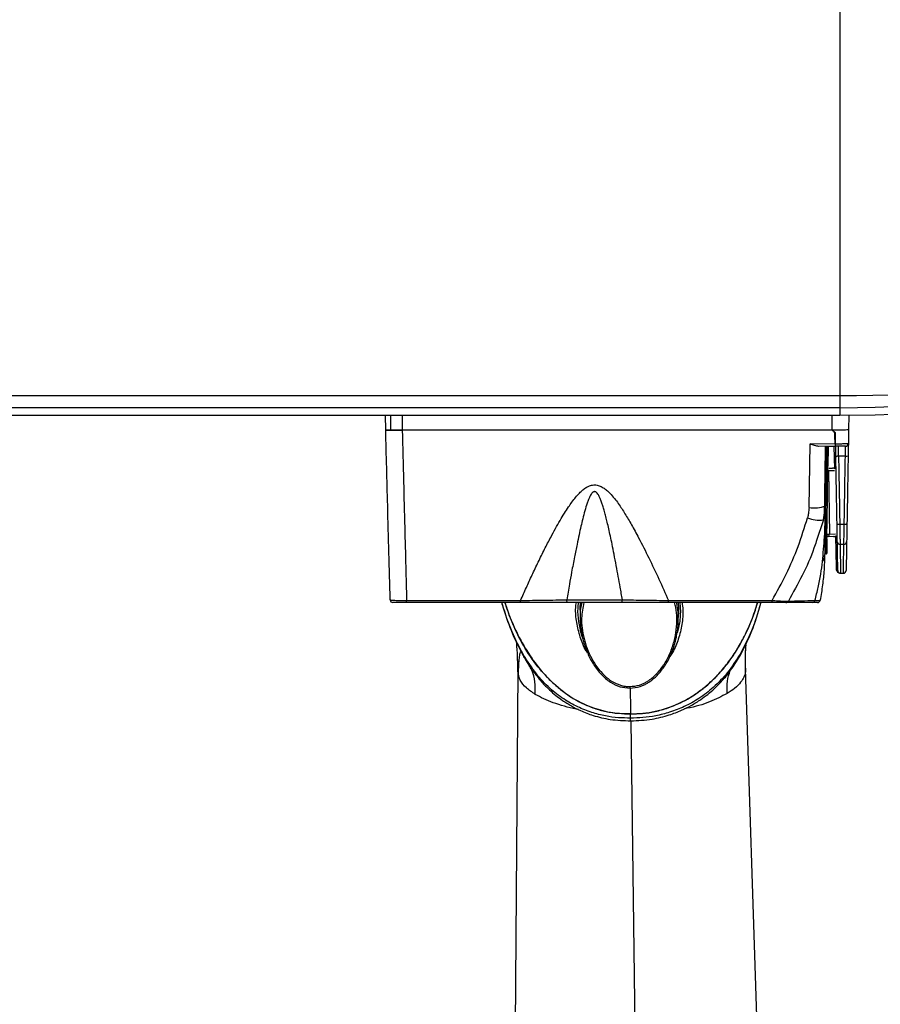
# Model space of a CAD drawing. Header units: millimetres. Extents: x 1141 to 9683, y 1625 to 6203.
# Tile 44 of 118: x 1601 to 1757, y 4927 to 5106. Entities that reach past the tile are written whole.
import ezdxf

# ---------------------------------------------------------------- set-up
doc = ezdxf.new("R2010")
doc.units = ezdxf.units.MM
doc.header["$LTSCALE"] = 25

msp = doc.modelspace()

# ---------------------------------------------------------------- linework, layer by layer
at = {"color": 7, "linetype": 'Continuous', "lineweight": 25}
for p, q in [((1749.99, 5114.46), (1749.99, 5037.6)), ((1573.36, 5037.6), (1749.99, 5037.6)), ((1749.99, 5037.6), (1749.99, 5035.39)), ((1749.99, 5035.39), (1389.99, 5035.39)), ((1749.99, 5035.39), (1749.99, 5034.05)), ((1389.99, 5034.05), (1749.99, 5034.05)), ((1576.51, 5034.02), (1688.46, 5034.02)), ((1576.52, 5034.05), (1688.45, 5034.05)), ((1667.58, 5031.35), (1667.54, 5034.02)), ((1668.43, 5034.05), (1668.46, 5031.35)), ((1670.58, 5034.02), (1670.58, 5031.35)), ((1688.45, 5034.05), (1688.46, 5034.02)), ((1688.45, 5034.05), (1688.45, 5034.05)), ((1688.46, 5034.05), (1688.46, 5034.02)), ((1688.46, 5034.02), (1701.51, 5034.02)), ((1701.51, 5034.02), (1701.52, 5034.05)), ((1701.51, 5034.02), (1701.51, 5034.05)), ((1701.51, 5034.02), (1723.46, 5034.02)), ((1701.52, 5034.05), (1723.45, 5034.05)), ((1701.52, 5034.05), (1701.52, 5034.05)), ((1723.45, 5034.05), (1723.45, 5034.05)), ((1723.45, 5034.05), (1723.46, 5034.02)), ((1723.46, 5034.05), (1723.46, 5034.02)), ((1723.46, 5034.02), (1736.51, 5034.02)), ((1736.51, 5034.02), (1736.51, 5034.05)), ((1736.51, 5034.02), (1736.52, 5034.04)), ((1736.51, 5034.02), (1736.52, 5034.02)), ((1736.52, 5034.05), (1749.99, 5034.05)), ((1736.52, 5034.05), (1736.52, 5034.05)), ((1736.52, 5034.04), (1736.52, 5034.05)), ((1736.52, 5034.04), (1736.52, 5034.02)), ((1736.52, 5034.02), (1749.99, 5034.02)), ((1748.58, 5031.35), (1748.63, 5034.02)), ((1749.99, 5034.05), (1749.99, 5034.02)), ((1749.99, 5034.05), (1749.99, 5034.05)), ((1751.63, 5034.03), (1751.58, 5031.39)), ((1748.58, 5031.35), (1670.58, 5031.35)), ((1748.57, 5031.35), (1670.58, 5031.35)), ((1749.19, 5030.84), (1748.68, 5031.35)), ((1744.4, 5017.27), (1744.59, 5028.83)), ((1744.59, 5028.83), (1749.13, 5028.91)), ((1749.13, 5028.43), (1746.21, 5028.38)), ((1747.58, 5028.35), (1749.13, 5028.39)), ((1747.89, 5024.79), (1747.94, 5028.36)), ((1748.93, 5028.38), (1749.01, 5024.31)), ((1749.13, 5028.39), (1749.13, 5028.43)), ((1749.77, 5026.6), (1749.77, 5028.4)), ((1751, 5026.6), (1749.77, 5026.6)), ((1747.91, 5023.93), (1747.83, 5023.93)), ((1749.02, 5023.95), (1747.91, 5023.93)), ((1747.91, 5023.93), (1748.11, 5012.48)), ((1747.98, 5024.43), (1748.65, 5024.44)), ((1747.01, 5015.03), (1747.39, 5017.61)), ((1747.01, 5015.03), (1745.71, 5011.14)), ((1747.03, 5015.08), (1747.03, 5015.07)), ((1749.98, 5014.26), (1750.79, 5014.26)), ((1747.67, 5011.98), (1747.65, 5011.97)), ((1747.66, 5012.47), (1747.66, 5012.56)), ((1747.66, 5012.47), (1748.11, 5012.48)), ((1747.66, 5012.47), (1747.67, 5011.98)), ((1747.66, 5012.47), (1747.66, 5012.47)), ((1748.87, 5012), (1747.67, 5011.98)), ((1747.67, 5008.98), (1747.71, 5011.61)), ((1748.11, 5012.48), (1749.22, 5012.5)), ((1749.22, 5012.15), (1749.32, 5006.39)), ((1750.73, 5010.59), (1750.04, 5010.59)), ((1747.47, 5009.09), (1747.67, 5009.1)), ((1749.32, 5006.36), (1749.33, 5006.31)), ((1749.33, 5006.39), (1749.33, 5006.31)), ((1750.13, 5005.36), (1750.05, 5005.35)), ((1750.05, 5005.35), (1750.73, 5005.35)), ((1671.37, 5000.43), (1692.06, 5000.43)), ((1671.37, 5000.05), (1671.37, 5000.43)), ((1692.06, 5000.05), (1692.06, 5000.43)), ((1700.44, 5000.54), (1710.53, 5000.54)), ((1718.9, 5000.43), (1737.7, 5000.43)), ((1718.9, 5000.05), (1718.9, 5000.43)), ((1737.7, 5000.05), (1737.7, 5000.43)), ((1692.06, 5000.05), (1671.37, 5000.05)), ((1688.7, 4999.93), (1688.69, 5000.05)), ((1688.74, 4999.72), (1688.7, 4999.93)), ((1688.74, 4999.72), (1688.81, 4999.45)), ((1710.3, 5000.05), (1700.67, 5000.05)), ((1702.85, 4998.66), (1702.87, 4997.26)), ((1737.7, 5000.05), (1718.9, 5000.05)), ((1735.57, 4999.66), (1735.6, 4999.88)), ((1735.58, 4999.67), (1735.64, 4999.92)), ((1735.64, 4999.92), (1735.66, 5000.05)), ((1720.68, 4996.56), (1720.73, 4997.98)), ((1732.89, 4988.11), (1732.89, 4987.8)), ((1735.14, 4919.34), (1732.89, 4988.01)), ((1691.55, 4987.63), (1691.06, 4918.78)), ((1691.78, 4986.42), (1691.55, 4987.62)), ((1691.98, 4985.99), (1691.78, 4986.42)), ((1710.17, 4985.06), (1710.17, 4985.06)), ((1712.09, 4978.6), (1713.05, 4903.12))]:
    msp.add_line(p, q, dxfattribs=at)
at = {"color": 7, "linetype": 'Continuous', "lineweight": 25, "flags": 128}
for points in [[(1747.65, 5011.61), (1747.75, 5018.99), (1747.83, 5024.79)], [(1747.48, 5017.03), (1747.45, 5015.36), (1747.4, 5011.7)], [(1700.67, 5000.05), (1700.62, 5000.06), (1700.58, 5000.09), (1700.54, 5000.14), (1700.5, 5000.2), (1700.48, 5000.27), (1700.45, 5000.36), (1700.44, 5000.45), (1700.44, 5000.54)], [(1710.3, 5000.05), (1710.34, 5000.06), (1710.39, 5000.09), (1710.43, 5000.14), (1710.46, 5000.2), (1710.49, 5000.27), (1710.51, 5000.36), (1710.52, 5000.45), (1710.53, 5000.54)], [(1694.73, 4983.38), (1694.72, 4983.39), (1694.72, 4983.39)], [(1729.56, 4983.54), (1729.56, 4983.54), (1729.56, 4983.54)]]:
    msp.add_lwpolyline(points, dxfattribs=at)
at = {"color": 7, "linetype": 'Continuous', "lineweight": 25}
for centre, radius, start, end in [((1749.99, 5283.35), 247.96, 270, 0), ((1749.99, 5283.35), 249.3, 270, 0), ((1749.99, 5283.35), 249.31, 270, 0), ((1749.99, 5283.35), 249.33, 270, 0), ((1749.99, 5283.35), 245.75, 270, 314.2131), ((1751.04, 5028.9), 0.5, 270, 359), ((1751.15, 5027.92), 1.33, 263.6613, 285.4459), ((1747.36, 5023.92), 0.545, 0.8103, 30.0465), ((1748.66, 5023.94), 0.5, 46.5681, 91), ((1745.24, 5023.35), 6.14, 262.1243, 290.5941), ((1746.3, 5020.52), 5.54, 246.8944, 277.3831), ((1749.85, 5014.87), 0.63, 233.851, 281.719), ((1750.91, 5014.87), 0.63, 258.281, 306.149), ((1747.63, 5012.45), 0.475, 274.4992, 4.1164), ((1748.86, 5012.5), 0.5, 271, 315.4319), ((1750.03, 5011.08), 0.492, 181.9203, 270.9638), ((1750.74, 5011.08), 0.492, 269.0362, 358.0797), ((1745.25, 5008.67), 1.99, 323.4769, 357.8563), ((1747.22, 5009.1), 0.25, 272.0183, 359.1224), ((1750.64, 5005.85), 0.5, 270, 359), ((1668.89, 5000.55), 0.5, 181.5, 270), ((1745.02, 5000.52), 0.463, 271.9917, 348.1244), ((1745.94, 5000.55), 0.5, 270, 349.6236), ((1740.22, 5000.55), 0.5, 270.0047, 329.8486)]:
    msp.add_arc(centre, radius, start, end, dxfattribs=at)
for points, knots in [([(1696.5, 4866.91), (1696.51, 4865.59), (1696.54, 4862), (1696.5, 4856.56), (1696.4, 4850.73), (1696.24, 4845.61), (1696.05, 4841.14), (1695.84, 4837.12), (1695.61, 4833.58), (1695.38, 4830.51), (1695.17, 4828.03), (1694.99, 4826.12), (1694.79, 4824.1), (1694.52, 4821.68), (1694.16, 4818.72), (1693.74, 4815.6), (1693.25, 4812.41), (1692.69, 4809.16), (1691.97, 4805.5), (1691.08, 4801.61), (1690.04, 4797.79), (1689, 4794.51), (1687.99, 4791.79), (1687.17, 4789.86), (1686.5, 4788.44), (1685.93, 4787.34), (1685.31, 4786.23), (1684.67, 4785.18), (1684.08, 4784.33), (1683.6, 4783.7), (1683.17, 4783.17), (1682.75, 4782.7), (1682.31, 4782.26), (1681.84, 4781.85), (1681.39, 4781.5), (1681.03, 4781.28), (1680.76, 4781.14), (1680.57, 4781.05), (1680.4, 4780.98), (1680.23, 4780.92), (1680.06, 4780.87), (1679.83, 4780.81), (1679.54, 4780.75), (1679.22, 4780.71), (1678.88, 4780.68), (1678.49, 4780.67), (1678.04, 4780.68), (1677.49, 4780.71), (1676.86, 4780.79), (1676.09, 4780.91), (1675.16, 4781.11), (1674.07, 4781.41), (1672.91, 4781.78), (1671.77, 4782.2), (1670.72, 4782.63), (1669.6, 4783.12), (1668.33, 4783.73), (1666.8, 4784.51), (1665.14, 4785.42), (1663.43, 4786.43), (1661.82, 4787.44), (1660.29, 4788.44), (1658.75, 4789.49), (1657.06, 4790.68), (1655.15, 4792.08), (1653.04, 4793.69), (1650.74, 4795.53), (1648.38, 4797.47), (1646.16, 4799.36), (1644.37, 4800.93), (1642.99, 4802.15), (1642, 4803.05), (1641.13, 4803.85), (1640.25, 4804.66), (1639.09, 4805.73), (1637.59, 4807.14), (1635.7, 4808.95), (1633.44, 4811.14), (1630.83, 4813.73), (1627.88, 4816.71), (1624.71, 4819.99), (1621.31, 4823.58), (1617.69, 4827.47), (1614.22, 4831.27), (1611.14, 4834.7), (1608.67, 4837.48), (1606.87, 4839.52), (1605.59, 4840.98), (1604.54, 4842.19), (1603.22, 4843.7), (1601.44, 4845.75), (1599.22, 4848.34), (1596.69, 4851.3), (1594.07, 4854.4), (1591.5, 4857.44), (1589.03, 4860.39), (1586.63, 4863.26), (1583.75, 4866.75), (1580.42, 4870.78), (1576.72, 4875.29), (1573, 4879.86), (1569.26, 4884.47), (1565.49, 4889.12), (1562.05, 4893.37), (1559.07, 4897.08), (1556.49, 4900.28), (1554.14, 4903.19), (1551.68, 4906.26), (1548.88, 4909.73), (1545.64, 4913.75), (1541.61, 4918.74), (1536.7, 4924.81), (1530.87, 4931.98), (1524.47, 4939.79), (1518.21, 4947.32), (1512.32, 4954.32), (1506.86, 4960.71), (1501.28, 4967.11), (1495.58, 4973.51), (1489.78, 4979.84), (1484.48, 4985.44), (1479.86, 4990.15), (1476.07, 4993.89), (1472.6, 4997.2), (1469.22, 5000.32), (1465.99, 5003.21), (1462.73, 5006.03), (1459.58, 5008.65), (1456.25, 5011.31), (1452.77, 5013.97), (1449.24, 5016.54), (1445.89, 5018.84), (1442.83, 5020.83), (1440.06, 5022.55), (1437.23, 5024.22), (1434.39, 5025.79), (1431.47, 5027.3), (1428.72, 5028.63), (1426, 5029.84), (1423.78, 5030.76), (1421.96, 5031.46), (1420.52, 5031.99), (1418.98, 5032.52), (1417.32, 5033.06), (1415.64, 5033.57), (1414.53, 5033.87), (1413.98, 5034.02)], [0, 0, 0, 0, 0.0064275, 0.0174645, 0.0274955, 0.03656, 0.044692, 0.0519202, 0.0590249, 0.0650377, 0.069982, 0.0738764, 0.0767799, 0.0825758, 0.0893975, 0.0963372, 0.103974, 0.112058, 0.120567, 0.1326109, 0.1445802, 0.155989, 0.1664168, 0.1761785, 0.1814809, 0.1873386, 0.1939412, 0.2010387, 0.2074166, 0.2129364, 0.2181917, 0.2241192, 0.2304866, 0.2374, 0.2450404, 0.2533808, 0.2593874, 0.2645101, 0.2689558, 0.2732598, 0.277455, 0.2821176, 0.2876369, 0.2938508, 0.2996798, 0.3049258, 0.3110457, 0.3169883, 0.322863, 0.3290707, 0.3360815, 0.3438973, 0.3517756, 0.3586395, 0.3644785, 0.3696632, 0.3761032, 0.383441, 0.3913994, 0.3989458, 0.4059816, 0.4119219, 0.4178358, 0.4243989, 0.4316203, 0.439497, 0.4478668, 0.4567072, 0.4645372, 0.4709899, 0.4751644, 0.4784644, 0.4810005, 0.4838082, 0.4871445, 0.492309, 0.4983703, 0.5052774, 0.5137311, 0.5227337, 0.5322738, 0.5423383, 0.5529116, 0.5637441, 0.5720342, 0.5788761, 0.584292, 0.5868236, 0.589316, 0.5928689, 0.597522, 0.6035862, 0.6106013, 0.6174675, 0.6240447, 0.6303367, 0.6363475, 0.6420811, 0.6518871, 0.6608023, 0.6688533, 0.6784045, 0.6870041, 0.694749, 0.7016692, 0.7069156, 0.7117288, 0.7169731, 0.7228009, 0.7295276, 0.7372709, 0.7476009, 0.7590995, 0.7714876, 0.784013, 0.7935008, 0.8029723, 0.8124269, 0.8218797, 0.8313673, 0.8409439, 0.8478005, 0.854116, 0.8599204, 0.8652248, 0.8715246, 0.876994, 0.8830428, 0.8891943, 0.89632, 0.9040564, 0.9114931, 0.9185579, 0.9252018, 0.9314607, 0.9396283, 0.9471603, 0.954736, 0.9624527, 0.9704539, 0.9744496, 0.9788436, 0.9836505, 0.9888861, 0.9945674, 1, 1, 1, 1]), ([(1668.46, 5031.35), (1668.18, 5031.35), (1667.69, 5031.35), (1667.61, 5031.35), (1667.58, 5031.35)], [0, 0, 0, 0, 0.559189, 1, 1, 1, 1]), ([(1667.58, 5031.35), (1667.63, 5031.35), (1667.72, 5031.35), (1668.41, 5031.35), (1669.4, 5031.35), (1670.19, 5031.35), (1670.58, 5031.35)], [0, 0, 0, 0, 0.249997, 0.499774, 0.749442, 1, 1, 1, 1]), ([(1668.39, 5000.54), (1668.32, 5003.37), (1668.17, 5009.02), (1667.96, 5017.05), (1667.76, 5024.5), (1667.64, 5029.07), (1667.58, 5031.35)], [0, 0, 0, 0, 0.279789, 0.560047, 0.780207, 1, 1, 1, 1]), ([(1670.58, 5031.35), (1670.14, 5031.35), (1669.34, 5031.35), (1668.73, 5031.35), (1668.46, 5031.35)], [0, 0, 0, 0, 0.55928, 1, 1, 1, 1]), ([(1670.58, 5031.35), (1670.66, 5028.22), (1670.81, 5022.3), (1671.03, 5014.02), (1671.21, 5006.83), (1671.32, 5002.45), (1671.37, 5000.43)], [0, 0, 0, 0, 0.300537, 0.567385, 0.800541, 1, 1, 1, 1]), ([(1749.09, 5030.85), (1749, 5030.95), (1748.82, 5031.11), (1748.65, 5031.28), (1748.57, 5031.35)], [0, 0, 0, 0, 0.5599935, 1, 1, 1, 1]), ([(1748.68, 5031.35), (1748.67, 5031.35), (1748.63, 5031.35), (1748.6, 5031.35), (1748.58, 5031.35)], [0, 0, 0, 0, 0.5593592, 1, 1, 1, 1]), ([(1751.58, 5031.39), (1751.57, 5031.38), (1751.54, 5031.37), (1751.27, 5031.35), (1750.74, 5031.34), (1749.82, 5031.34), (1749.06, 5031.35), (1748.68, 5031.35)], [0, 0, 0, 0, 0.154793, 0.290053, 0.50117, 0.757359, 1, 1, 1, 1]), ([(1749.13, 5028.91), (1749.12, 5029.27), (1749.11, 5029.92), (1749.1, 5030.57), (1749.09, 5030.85)], [0, 0, 0, 0, 0.56, 1, 1, 1, 1]), ([(1749.23, 5028.87), (1749.22, 5029.24), (1749.21, 5029.9), (1749.2, 5030.55), (1749.19, 5030.84)], [0, 0, 0, 0, 0.559992, 1, 1, 1, 1]), ([(1751.58, 5031.39), (1751.58, 5030.92), (1751.56, 5030.09), (1751.55, 5029.26), (1751.54, 5028.89)], [0, 0, 0, 0, 0.56, 1, 1, 1, 1]), ([(1746.21, 5028.38), (1746.08, 5028.39), (1745.82, 5028.4), (1745.28, 5028.56), (1744.87, 5028.72), (1744.59, 5028.83)], [0, 0, 0, 0, 0.250252, 0.501173, 1, 1, 1, 1]), ([(1747.22, 5016.46), (1747.23, 5016.76), (1747.25, 5018.27), (1747.29, 5021.01), (1747.35, 5024.68), (1747.38, 5027.12), (1747.4, 5028.34)], [0, 0, 0, 0, 0.075141, 0.383428, 0.691714, 1, 1, 1, 1]), ([(1747.58, 5028.4), (1747.55, 5026.38), (1747.48, 5022.77), (1747.42, 5019.19), (1747.39, 5017.61)], [0, 0, 0, 0, 0.56, 1, 1, 1, 1]), ([(1747.65, 5028.35), (1747.62, 5026.46), (1747.57, 5023.35), (1747.52, 5019.77), (1747.49, 5018.08), (1747.49, 5017.61)], [0, 0, 0, 0, 0.527028, 0.868046, 1, 1, 1, 1]), ([(1749.13, 5028.91), (1749.13, 5028.84), (1749.13, 5028.72), (1749.13, 5028.56), (1749.13, 5028.45), (1749.13, 5028.44), (1749.13, 5028.43)], [0, 0, 0, 0, 0.2505379, 0.4998031, 0.7492652, 1, 1, 1, 1]), ([(1749.23, 5028.87), (1749.55, 5028.87), (1750.18, 5028.87), (1750.93, 5028.88), (1751.44, 5028.88), (1751.51, 5028.89), (1751.54, 5028.89)], [0, 0, 0, 0, 0.250075, 0.500103, 0.750075, 1, 1, 1, 1]), ([(1749.23, 5028.4), (1749.23, 5028.41), (1749.23, 5028.42), (1749.23, 5028.53), (1749.23, 5028.68), (1749.23, 5028.81), (1749.23, 5028.87)], [0, 0, 0, 0, 0.250539, 0.500016, 0.749731, 1, 1, 1, 1]), ([(1751.04, 5028.4), (1751.01, 5028.4), (1750.95, 5028.4), (1750.49, 5028.4), (1749.9, 5028.4), (1749.46, 5028.4), (1749.23, 5028.4)], [0, 0, 0, 0, 0.279607, 0.559069, 0.779128, 1, 1, 1, 1]), ([(1749.27, 5026.44), (1749.26, 5026.93), (1749.25, 5027.67), (1749.24, 5028.31), (1749.23, 5028.37), (1749.23, 5028.4)], [0, 0, 0, 0, 0.499732, 0.75, 1, 1, 1, 1]), ([(1751, 5026.6), (1751, 5026.74), (1751.01, 5027.01), (1751.02, 5027.46), (1751.03, 5027.94), (1751.04, 5028.33), (1751.04, 5028.38), (1751.04, 5028.4)], [0, 0, 0, 0, 0.1484761, 0.2815521, 0.5007252, 0.7562694, 1, 1, 1, 1]), ([(1751.54, 5028.89), (1751.54, 5028.85), (1751.54, 5028.77), (1751.53, 5028.18), (1751.51, 5027.42), (1751.51, 5026.89), (1751.5, 5026.64)], [0, 0, 0, 0, 0.271438, 0.562098, 0.788528, 1, 1, 1, 1]), ([(1749.77, 5026.6), (1749.73, 5026.6), (1749.67, 5026.6), (1749.57, 5026.6), (1749.48, 5026.58), (1749.38, 5026.56), (1749.29, 5026.51), (1749.28, 5026.46), (1749.27, 5026.44)], [0, 0, 0, 0, 0.119979, 0.240407, 0.361319, 0.484874, 0.737607, 1, 1, 1, 1]), ([(1749.48, 5014.37), (1749.44, 5016.6), (1749.37, 5020.59), (1749.3, 5024.65), (1749.27, 5026.44)], [0, 0, 0, 0, 0.559999, 1, 1, 1, 1]), ([(1749.77, 5026.6), (1749.8, 5024.38), (1749.88, 5020.23), (1749.95, 5016.16), (1749.98, 5014.26)], [0, 0, 0, 0, 0.53439, 1, 1, 1, 1]), ([(1750.79, 5014.26), (1750.82, 5016.16), (1750.89, 5020.23), (1750.96, 5024.38), (1751, 5026.6)], [0, 0, 0, 0, 0.46561, 1, 1, 1, 1]), ([(1751.5, 5026.64), (1751.46, 5024.33), (1751.39, 5020.2), (1751.32, 5016.15), (1751.29, 5014.37)], [0, 0, 0, 0, 0.560001, 1, 1, 1, 1]), ([(1692.06, 5000.43), (1692.41, 5001.21), (1693.09, 5002.75), (1694.16, 5005.07), (1695.26, 5007.39), (1696.38, 5009.67), (1697.43, 5011.7), (1698.37, 5013.44), (1699.2, 5014.9), (1699.98, 5016.21), (1700.7, 5017.32), (1701.37, 5018.29), (1702.03, 5019.13), (1702.69, 5019.88), (1703.34, 5020.49), (1703.99, 5020.97), (1704.72, 5021.31), (1705.54, 5021.44), (1706.21, 5021.31), (1706.71, 5021.09), (1707.16, 5020.83), (1707.7, 5020.42), (1708.67, 5019.5), (1709.78, 5018.06), (1711.04, 5016.14), (1712.26, 5014.06), (1713.71, 5011.39), (1715.37, 5008.09), (1717.18, 5004.29), (1718.33, 5001.71), (1718.9, 5000.43)], [0, 0, 0, 0, 0.050812, 0.100647, 0.151947, 0.202875, 0.250395, 0.286434, 0.319302, 0.349017, 0.375605, 0.39668, 0.41772, 0.437989, 0.454838, 0.469455, 0.485251, 0.501004, 0.516767, 0.524372, 0.532539, 0.547138, 0.563939, 0.610283, 0.652923, 0.698429, 0.750891, 0.831516, 0.91621, 1, 1, 1, 1]), ([(1710.53, 5000.54), (1710.4, 5001.31), (1710.16, 5002.72), (1709.79, 5004.79), (1709.42, 5006.78), (1709.04, 5008.73), (1708.69, 5010.52), (1708.37, 5012.05), (1708.07, 5013.38), (1707.8, 5014.56), (1707.54, 5015.61), (1707.29, 5016.54), (1707.06, 5017.36), (1706.82, 5018.09), (1706.59, 5018.73), (1706.33, 5019.33), (1706.06, 5019.8), (1705.78, 5020.08), (1705.59, 5020.17), (1705.46, 5020.18), (1705.33, 5020.15), (1705.15, 5020.05), (1704.88, 5019.76), (1704.62, 5019.29), (1704.36, 5018.69), (1704.06, 5017.85), (1703.7, 5016.67), (1703.34, 5015.28), (1702.99, 5013.82), (1702.65, 5012.28), (1702.26, 5010.43), (1701.81, 5008.17), (1701.35, 5005.75), (1700.89, 5003.16), (1700.6, 5001.48), (1700.44, 5000.54)], [0, 0, 0, 0, 0.057092, 0.104775, 0.153697, 0.205513, 0.250123, 0.286825, 0.319902, 0.349358, 0.375193, 0.398941, 0.419804, 0.437796, 0.455002, 0.469117, 0.485812, 0.494167, 0.497511, 0.500581, 0.503627, 0.507027, 0.515574, 0.531934, 0.546047, 0.563173, 0.597521, 0.635411, 0.668539, 0.70685, 0.750347, 0.807147, 0.875169, 0.930257, 1, 1, 1, 1]), ([(1744.4, 5017.27), (1744.38, 5016.92), (1744.34, 5016.3), (1744.19, 5015.7), (1744.13, 5015.43)], [0, 0, 0, 0, 0.559831, 1, 1, 1, 1]), ([(1747.39, 5017.61), (1747.39, 5017.57), (1747.39, 5017.5), (1747.39, 5017.13), (1747.38, 5016.71), (1747.38, 5016.54), (1747.37, 5016.45), (1747.37, 5016.42), (1747.37, 5016.33), (1747.37, 5016.29)], [0, 0, 0, 0, 0.386437, 0.730053, 0.881339, 0.947923, 0.977218, 0.988721, 1, 1, 1, 1]), ([(1737.7, 5000.43), (1738.58, 5002.01), (1740.34, 5005.17), (1742.51, 5010.18), (1743.59, 5013.68), (1744.13, 5015.43)], [0, 0, 0, 0, 0.333556, 0.666808, 1, 1, 1, 1]), ([(1746.85, 5007.49), (1746.98, 5008.97), (1747.19, 5011.24), (1747.31, 5013.83), (1747.35, 5015.23), (1747.36, 5015.89), (1747.37, 5016.22), (1747.37, 5016.25)], [0, 0, 0, 0, 0.508661, 0.779086, 0.884047, 0.986628, 1, 1, 1, 1]), ([(1747.37, 5016.25), (1747.37, 5016.26), (1747.37, 5016.29), (1747.37, 5016.32), (1747.37, 5016.33), (1747.37, 5016.3), (1747.37, 5016.22), (1747.35, 5016.06), (1747.32, 5015.82), (1747.2, 5015.41), (1747.12, 5015.26), (1747.07, 5015.16)], [0, 0, 0, 0, 0.003227, 0.006377, 0.013262, 0.028564, 0.060507, 0.125045, 0.253334, 0.504565, 1, 1, 1, 1]), ([(1747.37, 5016.29), (1747.37, 5016.15), (1747.36, 5015.91), (1747.36, 5015.45), (1747.35, 5014.77), (1747.32, 5013.57), (1747.29, 5011.44), (1747.26, 5009.71), (1747.24, 5008.6)], [0, 0, 0, 0, 0.054918, 0.098203, 0.1755, 0.313523, 0.559992, 1, 1, 1, 1]), ([(1749.54, 5011.06), (1749.53, 5011.21), (1749.53, 5011.52), (1749.51, 5012.59), (1749.49, 5013.7), (1749.48, 5014.37)], [0, 0, 0, 0, 0.276278, 0.56283, 1, 1, 1, 1]), ([(1749.98, 5014.26), (1749.99, 5013.79), (1750, 5012.93), (1750.02, 5011.85), (1750.03, 5011.02), (1750.03, 5010.73), (1750.04, 5010.59)], [0, 0, 0, 0, 0.270288, 0.500002, 0.756497, 1, 1, 1, 1]), ([(1750.73, 5010.59), (1750.73, 5010.73), (1750.74, 5011.02), (1750.75, 5011.85), (1750.77, 5012.93), (1750.78, 5013.79), (1750.79, 5014.26)], [0, 0, 0, 0, 0.243499, 0.499998, 0.729706, 1, 1, 1, 1]), ([(1751.29, 5014.37), (1751.28, 5013.94), (1751.26, 5013.08), (1751.24, 5011.79), (1751.23, 5011.33), (1751.23, 5011.06)], [0, 0, 0, 0, 0.276308, 0.562868, 1, 1, 1, 1]), ([(1745.71, 5011.14), (1745.58, 5010.73), (1744.89, 5008.61), (1743.24, 5004.95), (1741.51, 5001.85), (1740.65, 5000.3)], [0, 0, 0, 0, 0.107076, 0.555778, 1, 1, 1, 1]), ([(1747.4, 5011.7), (1747.39, 5011.31), (1747.39, 5010.53), (1747.41, 5009.68), (1747.43, 5009.18), (1747.46, 5009.12), (1747.47, 5009.09)], [0, 0, 0, 0, 0.280066, 0.559623, 0.779748, 1, 1, 1, 1]), ([(1747.7, 5011.61), (1747.7, 5011.61), (1747.72, 5011.61), (1747.68, 5011.61), (1747.65, 5011.61)], [0, 0, 0, 0, 0.119988, 1, 1, 1, 1]), ([(1749.63, 5005.86), (1749.63, 5005.97), (1749.62, 5006.2), (1749.6, 5007.41), (1749.57, 5009.02), (1749.55, 5010.38), (1749.54, 5011.06)], [0, 0, 0, 0, 0.279776, 0.560052, 0.780222, 1, 1, 1, 1]), ([(1750.04, 5010.59), (1750.05, 5009.58), (1750.09, 5007.58), (1750.12, 5005.84), (1750.13, 5005.52), (1750.13, 5005.36)], [0, 0, 0, 0, 0.334523, 0.667857, 1, 1, 1, 1]), ([(1750.64, 5005.35), (1750.64, 5005.47), (1750.64, 5005.7), (1750.67, 5007.45), (1750.71, 5009.54), (1750.73, 5010.59)], [0, 0, 0, 0, 0.3321413, 0.6654744, 1, 1, 1, 1]), ([(1751.23, 5011.06), (1751.21, 5010.17), (1751.18, 5008.38), (1751.16, 5006.86), (1751.14, 5005.99), (1751.14, 5005.89), (1751.14, 5005.84)], [0, 0, 0, 0, 0.279755, 0.56006, 0.780247, 1, 1, 1, 1]), ([(1747.24, 5008.6), (1747.21, 5007.72), (1747.15, 5005.95), (1746.88, 5003.22), (1746.58, 5001.39), (1746.43, 5000.46)], [0, 0, 0, 0, 0.325978, 0.660421, 1, 1, 1, 1]), ([(1747.43, 5008.85), (1747.46, 5008.86), (1747.53, 5008.87), (1747.61, 5008.93), (1747.66, 5009.01), (1747.67, 5009.07), (1747.67, 5009.1)], [0, 0, 0, 0, 0.240851, 0.500143, 0.759346, 1, 1, 1, 1]), ([(1745.47, 5000.42), (1745.68, 5001.21), (1746.09, 5002.79), (1746.56, 5005.16), (1746.75, 5006.72), (1746.85, 5007.49)], [0, 0, 0, 0, 0.341574, 0.679308, 1, 1, 1, 1]), ([(1749.33, 5006.31), (1749.33, 5006.28), (1749.3, 5005.83), (1749.47, 5005.84), (1749.63, 5005.86)], [0, 0, 0, 0, 0.062041, 1, 1, 1, 1]), ([(1749.36, 5006.19), (1749.38, 5006), (1749.44, 5005.56), (1749.81, 5005.43), (1750.03, 5005.35)], [0, 0, 0, 0, 0.406348, 1, 1, 1, 1]), ([(1749.63, 5005.86), (1749.63, 5005.81), (1749.64, 5005.71), (1749.7, 5005.59), (1749.79, 5005.49), (1749.89, 5005.42), (1750, 5005.37), (1750.09, 5005.37), (1750.13, 5005.36)], [0, 0, 0, 0, 0.161975, 0.389558, 0.528019, 0.679328, 0.838691, 1, 1, 1, 1]), ([(1367.93, 4976.78), (1368.12, 4977.19), (1368.61, 4978.23), (1369.32, 4979.67), (1370.07, 4981.09), (1370.7, 4982.25), (1371.32, 4983.34), (1371.91, 4984.35), (1372.48, 4985.28), (1373.01, 4986.13), (1373.53, 4986.91), (1374.04, 4987.68), (1374.59, 4988.46), (1375.15, 4989.23), (1375.7, 4989.96), (1376.25, 4990.66), (1376.83, 4991.38), (1377.44, 4992.11), (1378.06, 4992.8), (1378.64, 4993.43), (1379.15, 4993.96), (1379.59, 4994.41), (1379.99, 4994.79), (1380.43, 4995.2), (1380.93, 4995.66), (1381.51, 4996.16), (1382.18, 4996.72), (1382.83, 4997.22), (1383.52, 4997.72), (1384.31, 4998.26), (1385.14, 4998.79), (1386.01, 4999.27), (1386.77, 4999.67), (1387.44, 4999.98), (1388.1, 5000.27), (1388.74, 5000.52), (1389.39, 5000.75), (1390.09, 5000.98), (1390.91, 5001.21), (1391.84, 5001.43), (1392.82, 5001.61), (1393.89, 5001.75), (1395.03, 5001.86), (1396.2, 5001.9), (1397.3, 5001.89), (1398.42, 5001.84), (1399.7, 5001.73), (1401.24, 5001.52), (1403.06, 5001.19), (1405.14, 5000.69), (1407.53, 4999.99), (1410.21, 4999.04), (1413.27, 4997.77), (1416.69, 4996.13), (1420.44, 4994.1), (1424.52, 4991.63), (1428.22, 4989.14), (1431.23, 4986.98), (1433.26, 4985.46), (1435.08, 4984.06), (1436.83, 4982.67), (1438.75, 4981.1), (1441.08, 4979.15), (1443.91, 4976.69), (1447.27, 4973.65), (1451.02, 4970.13), (1455, 4966.21), (1458.96, 4962.19), (1463.26, 4957.68), (1467.85, 4952.72), (1472.68, 4947.36), (1477.66, 4941.72), (1482.92, 4935.63), (1488.61, 4928.93), (1494.54, 4921.83), (1500.71, 4914.36), (1506.08, 4907.79), (1510.61, 4902.21), (1514.1, 4897.9), (1517.28, 4893.96), (1520.01, 4890.57), (1522.28, 4887.76), (1524.08, 4885.52), (1525.43, 4883.84), (1526.49, 4882.53), (1527.63, 4881.11), (1529.17, 4879.19), (1531.29, 4876.57), (1533.92, 4873.31), (1537.04, 4869.44), (1540.47, 4865.2), (1544, 4860.84), (1549.41, 4854.19), (1556.42, 4845.64), (1563.26, 4837.41), (1568.12, 4831.65), (1571.1, 4828.14), (1573.66, 4825.15), (1575.87, 4822.59), (1577.97, 4820.17), (1580.22, 4817.59), (1582.82, 4814.63), (1587.27, 4809.63), (1593.42, 4802.87), (1601.02, 4794.81), (1606.83, 4788.92), (1610.92, 4784.91), (1613.32, 4782.61), (1615.57, 4780.48), (1617.61, 4778.6), (1619.38, 4776.99), (1620.92, 4775.61), (1622.76, 4773.99), (1625.12, 4771.95), (1628.19, 4769.39), (1631.62, 4766.63), (1635.54, 4763.64), (1639.94, 4760.51), (1644.64, 4757.44), (1649.15, 4754.8), (1653.25, 4752.66), (1656.81, 4751.03), (1660.09, 4749.71), (1663.24, 4748.62), (1665.98, 4747.84), (1668.4, 4747.27), (1670.57, 4746.84), (1673, 4746.48), (1675.58, 4746.24), (1678.06, 4746.15), (1680.24, 4746.19), (1682.33, 4746.33), (1684.56, 4746.59), (1687.15, 4747.06), (1689.98, 4747.78), (1692.92, 4748.79), (1695.68, 4749.99), (1698.11, 4751.28), (1700.11, 4752.51), (1701.85, 4753.72), (1703.46, 4754.95), (1705.08, 4756.32), (1706.75, 4757.89), (1708.47, 4759.68), (1710.17, 4761.65), (1711.65, 4763.56), (1712.85, 4765.26), (1713.8, 4766.7), (1714.65, 4768.07), (1715.44, 4769.41), (1716.23, 4770.82), (1717.04, 4772.37), (1717.93, 4774.19), (1718.87, 4776.24), (1719.78, 4778.41), (1720.62, 4780.54), (1721.44, 4782.82), (1722.24, 4785.19), (1723.02, 4787.7), (1723.71, 4790.11), (1724.34, 4792.5), (1724.93, 4794.88), (1725.45, 4797.16), (1725.92, 4799.37), (1726.34, 4801.52), (1726.76, 4803.76), (1727.17, 4806.12), (1727.57, 4808.59), (1727.97, 4811.25), (1728.37, 4814.23), (1728.81, 4817.85), (1729.29, 4822.26), (1729.77, 4827.6), (1730.21, 4833.81), (1730.56, 4840.39), (1730.82, 4847.27), (1730.98, 4854.37), (1731.04, 4861.08), (1731.01, 4865.53), (1730.99, 4867.27)], [0, 0, 0, 0, 0.0087739, 0.0222731, 0.0311548, 0.0398636, 0.048089, 0.0558387, 0.0631203, 0.0699413, 0.076309, 0.0825857, 0.089399, 0.0967481, 0.1028886, 0.1093428, 0.1161022, 0.1231575, 0.1300526, 0.1364945, 0.1420537, 0.1467481, 0.1507733, 0.1552888, 0.1604873, 0.1659992, 0.1720875, 0.1787365, 0.1858024, 0.1925946, 0.2020188, 0.2106528, 0.2185255, 0.2257133, 0.2325387, 0.239063, 0.2444115, 0.2505189, 0.2573781, 0.264759, 0.2719323, 0.2788341, 0.2866198, 0.2937986, 0.3002908, 0.3064549, 0.3129934, 0.3199965, 0.3281615, 0.3368744, 0.3450374, 0.3534308, 0.3622343, 0.3708726, 0.3791412, 0.3871824, 0.3950438, 0.3986221, 0.4017156, 0.4043595, 0.4066045, 0.4091063, 0.4121392, 0.4156749, 0.4196947, 0.4241501, 0.4285466, 0.4327973, 0.4369321, 0.4422927, 0.447494, 0.4525306, 0.4585915, 0.4650867, 0.4720592, 0.4795414, 0.4875614, 0.4922968, 0.4970473, 0.5013144, 0.5050307, 0.5081647, 0.5106513, 0.5125324, 0.513799, 0.5150946, 0.5173454, 0.5203478, 0.5241253, 0.5287061, 0.5340007, 0.5393459, 0.5446294, 0.5587705, 0.5722199, 0.577825, 0.5828085, 0.5871397, 0.5908021, 0.5940659, 0.5979208, 0.6024626, 0.6076564, 0.6213917, 0.6354714, 0.6495136, 0.6541925, 0.658844, 0.6633034, 0.6672701, 0.6707329, 0.6736877, 0.6763537, 0.6816156, 0.687694, 0.6945972, 0.7023337, 0.7113429, 0.7212584, 0.731028, 0.7389465, 0.7461294, 0.7524783, 0.7585148, 0.7646495, 0.7682678, 0.7723259, 0.776835, 0.7817974, 0.786688, 0.7907168, 0.7939521, 0.7981685, 0.8028201, 0.8079952, 0.8137234, 0.8193473, 0.8241128, 0.8284309, 0.8318301, 0.8353648, 0.8391029, 0.8430891, 0.8474796, 0.8522812, 0.8568806, 0.860255, 0.8632344, 0.8660337, 0.8687274, 0.8713383, 0.8743621, 0.8777789, 0.8817459, 0.8857683, 0.8894742, 0.8928617, 0.8973092, 0.9012334, 0.9050346, 0.9087255, 0.912329, 0.9159102, 0.9189487, 0.9220398, 0.9252282, 0.9285151, 0.9319022, 0.9353911, 0.9392469, 0.9437153, 0.9494616, 0.9560114, 0.9633898, 0.9716274, 0.9787268, 0.9864009, 0.9946746, 1, 1, 1, 1]), ([(1668.39, 5000.54), (1668.43, 5000.52), (1668.52, 5000.49), (1669.19, 5000.45), (1670.02, 5000.43), (1670.78, 5000.43), (1671.17, 5000.43), (1671.37, 5000.43)], [0, 0, 0, 0, 0.248588, 0.497684, 0.747524, 0.873273, 1, 1, 1, 1]), ([(1692.06, 5000.43), (1693.52, 5000.44), (1696.44, 5000.48), (1699.11, 5000.52), (1700.44, 5000.54)], [0, 0, 0, 0, 0.501357, 1, 1, 1, 1]), ([(1710.53, 5000.54), (1711.87, 5000.52), (1714.54, 5000.48), (1717.45, 5000.44), (1718.9, 5000.43)], [0, 0, 0, 0, 0.5020584, 1, 1, 1, 1]), ([(1737.7, 5000.43), (1738.05, 5000.4), (1738.77, 5000.35), (1739.58, 5000.31), (1740.09, 5000.29), (1740.39, 5000.29), (1740.59, 5000.29), (1740.63, 5000.3), (1740.65, 5000.3)], [0, 0, 0, 0, 0.24512, 0.492962, 0.619222, 0.745812, 0.872789, 1, 1, 1, 1]), ([(1740.65, 5000.3), (1740.67, 5000.3), (1740.7, 5000.3), (1741.34, 5000.32), (1742.88, 5000.36), (1744.61, 5000.4), (1745.47, 5000.42)], [0, 0, 0, 0, 0.252939, 0.503173, 0.751117, 1, 1, 1, 1]), ([(1745.47, 5000.42), (1745.75, 5000.43), (1746.3, 5000.44), (1746.39, 5000.46), (1746.43, 5000.46)], [0, 0, 0, 0, 0.498553, 1, 1, 1, 1]), ([(1671.37, 5000.05), (1671, 5000.05), (1670.26, 5000.05), (1669.45, 5000.05), (1668.97, 5000.05), (1668.92, 5000.05), (1668.89, 5000.05)], [0, 0, 0, 0, 0.279968, 0.559442, 0.779615, 1, 1, 1, 1]), ([(1688.78, 4999.67), (1688.76, 4999.72), (1688.74, 4999.8), (1688.71, 4999.89), (1688.7, 4999.93)], [0, 0, 0, 0, 0.559377, 1, 1, 1, 1]), ([(1688.81, 4999.45), (1688.81, 4999.45), (1688.77, 4999.51), (1688.77, 4999.59), (1688.78, 4999.67)], [0, 0, 0, 0, 0.004529, 1, 1, 1, 1]), ([(1692.6, 4990.51), (1691.87, 4991.89), (1690.3, 4994.82), (1689.31, 4997.99), (1688.78, 4999.67)], [0, 0, 0, 0, 0.4724534, 1, 1, 1, 1]), ([(1688.8, 4999.49), (1689.27, 4997.98), (1690.27, 4994.74), (1691.84, 4991.73), (1692.68, 4990.12)], [0, 0, 0, 0, 0.466263, 1, 1, 1, 1]), ([(1689.22, 5000.05), (1689.45, 4999.33), (1690.1, 4997.35), (1691.57, 4994.09), (1693.63, 4990.45), (1695.83, 4987.57), (1697.82, 4985.52), (1699.51, 4984.07), (1701.32, 4982.79), (1703.3, 4981.7), (1705.38, 4980.84), (1707.56, 4980.24), (1709.78, 4979.9), (1711.27, 4979.87), (1712.01, 4979.86)], [0, 0, 0, 0, 0.075294, 0.207266, 0.349832, 0.480647, 0.5496, 0.615498, 0.683137, 0.747869, 0.813053, 0.876276, 0.938523, 1, 1, 1, 1]), ([(1698.02, 4985.35), (1697.05, 4986.34), (1694.96, 4988.47), (1692.45, 4992.35), (1690.48, 4996.28), (1689.59, 4998.96), (1689.23, 5000.05)], [0, 0, 0, 0, 0.231397, 0.496743, 0.794024, 1, 1, 1, 1]), ([(1700.67, 5000.05), (1699.13, 5000.05), (1696.38, 5000.05), (1693.39, 5000.05), (1692.06, 5000.05)], [0, 0, 0, 0, 0.557898, 1, 1, 1, 1]), ([(1704.22, 4990.88), (1704.13, 4991.02), (1703.51, 4991.95), (1702.82, 4993.87), (1702.17, 4996.49), (1701.98, 4998.61), (1702.13, 4999.73), (1702.18, 5000.05)], [0, 0, 0, 0, 0.046071, 0.301552, 0.583242, 0.880067, 1, 1, 1, 1]), ([(1702.53, 5000.05), (1702.49, 4999.71), (1702.35, 4998.63), (1702.54, 4996.64), (1702.9, 4994.75), (1703.3, 4993.68), (1703.38, 4993.46)], [0, 0, 0, 0, 0.172244, 0.545319, 0.905171, 1, 1, 1, 1]), ([(1703.15, 5000.05), (1703.08, 4999.69), (1702.88, 4998.77), (1702.83, 4997.12), (1702.98, 4995.11), (1703.43, 4992.98), (1704.17, 4990.87), (1705.21, 4988.83), (1706.58, 4987.01), (1708.24, 4985.59), (1710.04, 4984.68), (1711.3, 4984.57), (1711.9, 4984.51)], [0, 0, 0, 0, 0.0695, 0.178211, 0.293341, 0.410685, 0.522616, 0.630009, 0.740445, 0.837721, 0.923166, 1, 1, 1, 1]), ([(1702.88, 4998.66), (1702.87, 4998.86), (1702.83, 4999.36), (1702.94, 4999.79), (1703.01, 5000.05)], [0, 0, 0, 0, 0.385364, 1, 1, 1, 1]), ([(1703.55, 5000.05), (1703.36, 4999.13), (1702.95, 4997.15), (1703.4, 4993.62), (1704.53, 4990.48), (1705.94, 4988.24), (1707.18, 4986.83), (1708.57, 4985.7), (1709.65, 4985.27), (1710.17, 4985.06)], [0, 0, 0, 0, 0.1973039, 0.4237792, 0.6381919, 0.7388397, 0.8332907, 0.9204023, 1, 1, 1, 1]), ([(1718.9, 5000.05), (1718.07, 5000.05), (1716.41, 5000.05), (1713.47, 5000.05), (1711.5, 5000.05), (1710.3, 5000.05)], [0, 0, 0, 0, 0.279835, 0.558359, 1, 1, 1, 1]), ([(1711.89, 4984.8), (1712.48, 4984.86), (1713.71, 4984.98), (1715.42, 4985.89), (1716.95, 4987.23), (1718.25, 4988.96), (1719.26, 4990.93), (1719.97, 4993.03), (1720.37, 4995.15), (1720.46, 4997.2), (1720.32, 4998.85), (1720.06, 4999.75), (1719.97, 5000.05)], [0, 0, 0, 0, 0.0775764, 0.1617852, 0.2552103, 0.3571505, 0.4657321, 0.579275, 0.6964343, 0.8160726, 0.9370422, 1, 1, 1, 1]), ([(1711.9, 4984.51), (1712.53, 4984.57), (1713.38, 4984.65), (1714.36, 4985.05), (1714.96, 4985.35), (1715.83, 4985.89), (1716.64, 4986.59), (1717.4, 4987.43), (1717.95, 4988.14), (1718.66, 4989.22), (1719.32, 4990.52), (1719.82, 4991.84), (1720.06, 4992.66), (1720.24, 4993.33), (1720.42, 4994.13), (1720.59, 4995.22), (1720.68, 4996.39), (1720.69, 4997.7), (1720.61, 4998.94), (1720.42, 4999.75), (1720.34, 5000.05)], [0, 0, 0, 0, 0.081239, 0.109812, 0.13932, 0.16987, 0.247493, 0.28376, 0.325715, 0.373643, 0.466201, 0.537207, 0.584523, 0.598922, 0.645186, 0.712738, 0.778644, 0.842667, 0.940151, 1, 1, 1, 1]), ([(1712.01, 4979.86), (1712.76, 4979.88), (1714.26, 4979.92), (1717.29, 4980.4), (1720.2, 4981.4), (1722.87, 4982.83), (1724.74, 4984.09), (1726.48, 4985.54), (1728.2, 4987.25), (1729.88, 4989.29), (1731.49, 4991.69), (1733.09, 4994.67), (1734.31, 4997.48), (1734.91, 4999.44), (1735.1, 5000.05)], [0, 0, 0, 0, 0.061811, 0.124567, 0.253833, 0.319436, 0.38728, 0.453834, 0.522857, 0.609612, 0.700966, 0.797638, 0.936089, 1, 1, 1, 1]), ([(1721.36, 5000.05), (1721.42, 4999.62), (1721.6, 4998.37), (1721.41, 4996.13), (1720.77, 4993.52), (1720.01, 4991.52), (1719.31, 4990.51), (1719.14, 4990.26)], [0, 0, 0, 0, 0.149032, 0.426168, 0.688194, 0.925275, 1, 1, 1, 1]), ([(1720.95, 5000.05), (1720.98, 4999.68), (1721.1, 4998.51), (1721.01, 4996.66), (1720.62, 4995.13), (1720.46, 4994.53)], [0, 0, 0, 0, 0.2195335, 0.6909577, 1, 1, 1, 1]), ([(1720.61, 5000.05), (1720.65, 4999.83), (1720.76, 4999.18), (1720.72, 4998.46), (1720.7, 4997.98)], [0, 0, 0, 0, 0.340293, 1, 1, 1, 1]), ([(1726.02, 4985.13), (1726.73, 4985.8), (1728.2, 4987.16), (1730.08, 4989.52), (1732.14, 4992.71), (1733.88, 4996.24), (1734.73, 4998.96), (1735.07, 5000.05)], [0, 0, 0, 0, 0.157934, 0.323926, 0.499821, 0.799624, 1, 1, 1, 1]), ([(1731.84, 4990.3), (1732.62, 4991.82), (1734.18, 4994.83), (1735.12, 4998.08), (1735.59, 4999.7)], [0, 0, 0, 0, 0.501652, 1, 1, 1, 1]), ([(1735.6, 4999.88), (1735.11, 4998.2), (1734.18, 4995.02), (1732.64, 4992.09), (1731.91, 4990.71)], [0, 0, 0, 0, 0.527578, 1, 1, 1, 1]), ([(1735.65, 5000.05), (1735.65, 5000.03), (1735.63, 4999.98), (1735.61, 4999.92), (1735.6, 4999.88)], [0, 0, 0, 0, 0.3490121, 1, 1, 1, 1]), ([(1740.22, 5000.05), (1740.16, 5000.05), (1740.04, 5000.05), (1739.33, 5000.05), (1738.51, 5000.05), (1737.97, 5000.05), (1737.7, 5000.05)], [0, 0, 0, 0, 0.280375, 0.559556, 0.77954, 1, 1, 1, 1]), ([(1745.03, 5000.05), (1744.08, 5000.05), (1742.16, 5000.05), (1740.72, 5000.05), (1740.3, 5000.05), (1740.24, 5000.05), (1740.22, 5000.05)], [0, 0, 0, 0, 0.2793117, 0.5578956, 0.7788887, 1, 1, 1, 1]), ([(1745.94, 5000.05), (1745.89, 5000.05), (1745.8, 5000.05), (1745.27, 5000.05), (1745.03, 5000.05)], [0, 0, 0, 0, 0.560876, 1, 1, 1, 1]), ([(1691.55, 4987.62), (1691.55, 4988.53), (1691.54, 4990.3), (1691.4, 4992.07), (1691.33, 4992.92)], [0, 0, 0, 0, 0.5171854, 1, 1, 1, 1]), ([(1732.89, 4987.8), (1732.86, 4988.71), (1732.82, 4990.24), (1732.95, 4991.76), (1733, 4992.37)], [0, 0, 0, 0, 0.599725, 1, 1, 1, 1]), ([(1732.89, 4988.1), (1732.87, 4988.79), (1732.84, 4990.16), (1732.91, 4991.49), (1732.95, 4992.15)], [0, 0, 0, 0, 0.509798, 1, 1, 1, 1]), ([(1692.06, 4991.09), (1692.05, 4991.1), (1691.97, 4991.14), (1691.9, 4990.78), (1691.78, 4989.97), (1691.66, 4988.71), (1691.62, 4987.63), (1691.6, 4987.05)], [0, 0, 0, 0, 0.019689, 0.204678, 0.431816, 0.695684, 1, 1, 1, 1]), ([(1712.02, 4979.07), (1711.28, 4979.09), (1709.75, 4979.11), (1707.38, 4979.44), (1704.88, 4980.08), (1702.32, 4981.11), (1699.74, 4982.56), (1697.2, 4984.55), (1694.71, 4987.2), (1693.34, 4989.35), (1692.6, 4990.51)], [0, 0, 0, 0, 0.0853804, 0.1768125, 0.277793, 0.3902998, 0.5147982, 0.6533327, 0.8136733, 1, 1, 1, 1]), ([(1692.76, 4990.02), (1692.7, 4990.1), (1692.6, 4990.24), (1692.6, 4990.43), (1692.6, 4990.51)], [0, 0, 0, 0, 0.559716, 1, 1, 1, 1]), ([(1692.68, 4990.12), (1693.2, 4989.25), (1693.91, 4988.07), (1694.8, 4987), (1695.02, 4986.73)], [0, 0, 0, 0, 0.747094, 1, 1, 1, 1]), ([(1731.91, 4990.71), (1731.17, 4989.55), (1729.79, 4987.38), (1727.22, 4984.7), (1724.57, 4982.66), (1721.88, 4981.17), (1719.23, 4980.13), (1716.69, 4979.47), (1714.3, 4979.13), (1712.76, 4979.09), (1712.02, 4979.07)], [0, 0, 0, 0, 0.184162, 0.344543, 0.485037, 0.610775, 0.72383, 0.824897, 0.915764, 1, 1, 1, 1]), ([(1712.04, 4978.59), (1713.34, 4978.65), (1715.74, 4978.75), (1718.83, 4979.54), (1721.17, 4980.43), (1722.77, 4981.23), (1723.92, 4981.9), (1724.93, 4982.56), (1726.04, 4983.39), (1727.34, 4984.5), (1728.75, 4985.94), (1730.35, 4987.89), (1731.3, 4989.44), (1731.83, 4990.3)], [0, 0, 0, 0, 0.150083, 0.276791, 0.372129, 0.451504, 0.495729, 0.538333, 0.60312, 0.670172, 0.756072, 0.864391, 1, 1, 1, 1]), ([(1731.81, 4990.31), (1731.84, 4990.35), (1731.93, 4990.46), (1731.92, 4990.61), (1731.91, 4990.71)], [0, 0, 0, 0, 0.357456, 1, 1, 1, 1]), ([(1694.73, 4983.38), (1694.73, 4984.15), (1694.73, 4985.63), (1694.33, 4987.41), (1693.8, 4988.37), (1693.64, 4988.65)], [0, 0, 0, 0, 0.426862, 0.828243, 1, 1, 1, 1]), ([(1695.02, 4986.73), (1695.31, 4986.36), (1696, 4985.47), (1697.18, 4984.3), (1698.44, 4983.19), (1699.52, 4982.39), (1700.46, 4981.77), (1701.53, 4981.13), (1703.08, 4980.34), (1705.41, 4979.45), (1708.46, 4978.71), (1710.79, 4978.63), (1712.03, 4978.59)], [0, 0, 0, 0, 0.077885, 0.184693, 0.267524, 0.347228, 0.397872, 0.446158, 0.542663, 0.666111, 0.821216, 1, 1, 1, 1]), ([(1729.56, 4983.54), (1729.52, 4984.3), (1729.45, 4985.7), (1729.91, 4987.06), (1730.12, 4987.69)], [0, 0, 0, 0, 0.539554, 1, 1, 1, 1]), ([(1732.89, 4987.79), (1732.87, 4987.57), (1732.83, 4987.2), (1732.64, 4986.64), (1732.38, 4986.11), (1731.87, 4985.37), (1731.03, 4984.5), (1730.03, 4983.85), (1729.56, 4983.54)], [0, 0, 0, 0, 0.1435914, 0.2524479, 0.3846987, 0.5037872, 0.7655759, 1, 1, 1, 1]), ([(1732.89, 4987.8), (1732.89, 4987.8), (1732.89, 4987.79), (1732.89, 4987.79), (1732.89, 4987.79)], [0, 0, 0, 0, 0.560002, 1, 1, 1, 1]), ([(1694.72, 4983.39), (1694.15, 4983.77), (1692.92, 4984.59), (1692.31, 4985.5), (1691.98, 4985.99)], [0, 0, 0, 0, 0.461615, 1, 1, 1, 1]), ([(1705.33, 4980.87), (1704.1, 4981.38), (1701.35, 4982.52), (1699.21, 4984.34), (1698.02, 4985.35)], [0, 0, 0, 0, 0.447511, 1, 1, 1, 1]), ([(1710.17, 4985.06), (1710.45, 4984.98), (1711.01, 4984.83), (1711.59, 4984.81), (1711.88, 4984.8)], [0, 0, 0, 0, 0.5057797, 1, 1, 1, 1]), ([(1711.89, 4984.8), (1711.89, 4984.8), (1711.89, 4984.8), (1711.88, 4984.8), (1711.88, 4984.8)], [0, 0, 0, 0, 0.56, 1, 1, 1, 1]), ([(1711.89, 4984.8), (1711.89, 4984.7), (1711.89, 4984.54), (1711.9, 4984.52), (1711.9, 4984.51)], [0, 0, 0, 0, 0.559191, 1, 1, 1, 1]), ([(1711.95, 4984.52), (1711.96, 4983.78), (1711.98, 4982.22), (1712, 4980.67), (1712.01, 4979.86)], [0, 0, 0, 0, 0.4750117, 1, 1, 1, 1]), ([(1718.82, 4980.93), (1720.03, 4981.42), (1722.7, 4982.5), (1724.84, 4984.2), (1726.02, 4985.13)], [0, 0, 0, 0, 0.452628, 1, 1, 1, 1]), ([(1702.54, 4980.65), (1702.41, 4980.67), (1701.51, 4980.83), (1699.96, 4981.23), (1697.98, 4981.85), (1696.19, 4982.57), (1695.22, 4983.11), (1694.73, 4983.38)], [0, 0, 0, 0, 0.036991, 0.26983, 0.512628, 0.748805, 1, 1, 1, 1]), ([(1729.56, 4983.54), (1728.54, 4983.02), (1726.52, 4982), (1723.7, 4981.08), (1721.96, 4980.81), (1721.82, 4980.78)], [0, 0, 0, 0, 0.485172, 0.95885, 1, 1, 1, 1]), ([(1712.01, 4979.83), (1710.93, 4979.85), (1708.63, 4979.9), (1706.47, 4980.54), (1705.33, 4980.87)], [0, 0, 0, 0, 0.472259, 1, 1, 1, 1]), ([(1712.01, 4979.83), (1712.73, 4979.85), (1714.23, 4979.89), (1716.53, 4980.23), (1718.04, 4980.69), (1718.82, 4980.93)], [0, 0, 0, 0, 0.309274, 0.645196, 1, 1, 1, 1]), ([(1712.02, 4979.07), (1712.02, 4979.21), (1712.02, 4979.46), (1712.01, 4979.72), (1712.01, 4979.83)], [0, 0, 0, 0, 0.558978, 1, 1, 1, 1]), ([(1712.03, 4978.6), (1712.03, 4978.6), (1712.03, 4978.56), (1712.03, 4978.7), (1712.02, 4978.95), (1712.02, 4979.07)], [0, 0, 0, 0, 0.026029, 0.513021, 1, 1, 1, 1])]:
    msp.add_open_spline(points, degree=3, knots=knots, dxfattribs=at)

doc.saveas('drawing.dxf')
